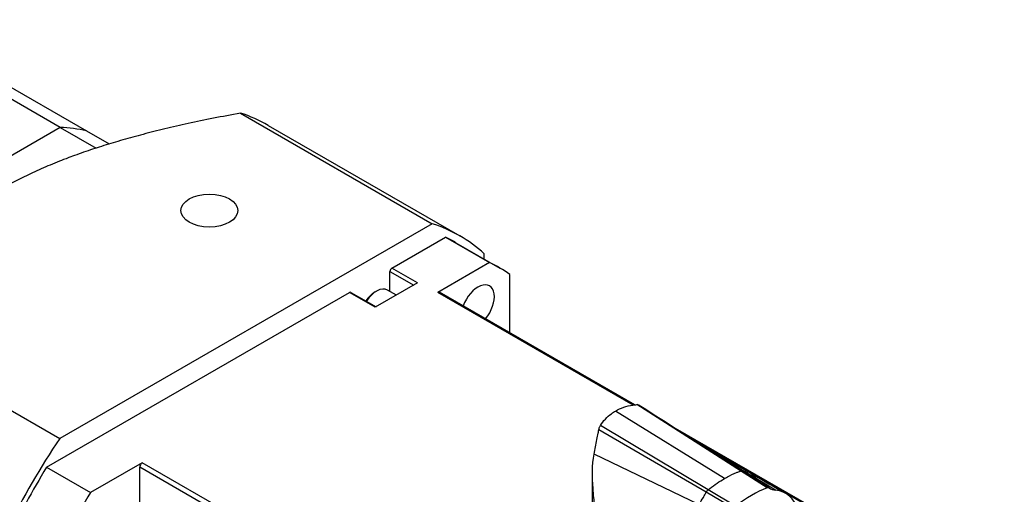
# Model space of a CAD drawing. Extents: x 0 to 2359, y -14 to 1663.
# Tile 25 of 39: x 1519 to 1614, y 1511 to 1557. Entities that reach past the tile are written whole.
import ezdxf

# ---------------------------------------------------------------- set-up
doc = ezdxf.new("R2010")
doc.units = 0
doc.header["$LTSCALE"] = 25.4
doc.layers.get('0').update_dxf_attribs({"linetype": 'CONTINUOUS'})

msp = doc.modelspace()

# ---------------------------------------------------------------- linework, layer by layer
for p, q in [((1522.4504575, 1546.1006278), (1504.4192346, 1556.5109592)), ((1506.946827, 1556.1821917), (1524.9780499, 1545.7718603)), ((1539.8379863, 1547.490891), (1558.3343994, 1536.811982)), ((1542.5003515, 1546.307568), (1560.9967646, 1535.6286589)), ((1522.4504575, 1546.1006278), (1501.0174223, 1533.7262592)), ((1522.4504575, 1546.1006278), (1501.0174223, 1533.7262592)), ((1522.4504575, 1546.1006278), (1525.9015205, 1544.1081557)), ((1524.9780499, 1545.7718603), (1527.1671432, 1544.5079867)), ((1558.3343994, 1536.811982), (1522.4091297, 1516.0705179)), ((1554.4255118, 1532.5139432), (1559.6103976, 1535.5074384)), ((1559.6103976, 1535.5074384), (1563.8530383, 1533.0579487)), ((1560.6217646, 1534.9791399), (1564.8644052, 1532.5296501)), ((1563.3527349, 1533.4024134), (1563.3527349, 1533.9146446)), ((1563.8530383, 1533.0579487), (1558.8626069, 1530.1767218)), ((1554.2487351, 1532.207757), (1556.5468322, 1530.8809501)), ((1554.2487351, 1530.2728265), (1554.2487351, 1532.207757)), ((1556.9003856, 1531.0850742), (1554.4255118, 1532.5139432)), ((1565.8276087, 1526.2738475), (1565.8276087, 1531.9179299)), ((1556.9003856, 1531.0850742), (1552.8345216, 1528.7376465)), ((1521.1331316, 1513.2925785), (1550.3596478, 1530.1665156)), ((1552.8345216, 1528.7376465), (1550.3596478, 1530.1665156)), ((1550.4846478, 1530.1788978), (1552.9077449, 1528.779922)), ((1552.8168439, 1530.2175466), (1552.9582653, 1530.2991963)), ((1554.8711332, 1529.9134848), (1554.0207653, 1530.404445)), ((1577.6971031, 1519.3026203), (1558.8626069, 1530.1767218)), ((1577.8625315, 1519.3254816), (1559.0376069, 1530.1940569)), ((1503.9127167, 1526.7494269), (1522.4091297, 1516.0705179)), ((1586.510482, 1512.1984057), (1576.0099463, 1518.7253572)), ((1588.0766082, 1512.9331806), (1578.053347, 1519.346168)), ((1584.7465359, 1510.8760983), (1574.3992319, 1516.9071138)), ((1584.9443558, 1511.1247738), (1574.5523526, 1517.324868)), ((1613.5114809, 1498.743551), (1581.8119172, 1517.0453027)), ((1613.5011503, 1498.631144), (1583.7048766, 1515.8340306)), ((1584.0435052, 1509.6979517), (1573.9393884, 1514.5712808)), ((1521.1331316, 1513.2925785), (1525.3757722, 1510.8430888)), ((1530.3662036, 1513.7243157), (1525.3757722, 1510.8430888)), ((1530.1187162, 1507.3211139), (1530.1187162, 1513.295655)), ((1585.6265986, 1481.2481642), (1530.1187162, 1513.295655)), ((1585.8740859, 1481.6768249), (1530.3662036, 1513.7243157)), ((1588.9774589, 1512.5465712), (1587.0549649, 1513.6926702)), ((1590.635059, 1511.296257), (1588.0766082, 1512.9331806)), ((1573.7837079, 1504.089656), (1573.7837079, 1512.6566004)), ((1591.4501483, 1511.0724719), (1588.9774589, 1512.5465712)), ((1587.5969285, 1509.5421915), (1584.9443558, 1511.1247738)), ((1590.8206286, 1511.291226), (1590.1207025, 1511.7370163)), ((1587.4113589, 1509.3228832), (1584.7465359, 1510.8760983))]:
    msp.add_line(p, q)
for centre, major_axis, start_param, end_param in [((1521.8753515, 1510.5840201), (20.625, 35.7235479), 0, 0.1219587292), ((1511.7339399, 1516.4391668), (16.25, 28.1458256), 0.1711947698, 0.3002704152), ((1511.7339399, 1516.4391668), (16.25, 28.1458256), 0.1711947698, 0.3002704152), ((1540.3717646, 1499.905111), (20.625, 35.7235479), 6.161226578, 6.4051440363), ((1540.3717646, 1499.905111), (20.25, 35.0740289), 0, 0.0487741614), ((1544.6144052, 1497.4556213), (20.25, 35.0740289), 6.2344111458, 6.3319594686), ((1554.4255118, 1532.3098191), (0.125, 0.2165064), 0.7853981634, 2.3561944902), ((1562.7394052, 1528.8490422), (1.125, 1.9485572), 4.4025288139, 8.1638418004), ((1550.3596478, 1529.9623914), (0.125, 0.2165064), 0, 0.7853981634), ((1552.8168439, 1528.6457907), (0.9625, 1.6670989), 0.7853981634, 1.4867432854), ((1552.9582653, 1528.564141), (1.0625, 1.840304), 0, 1.4946702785), ((1558.8626069, 1529.890948), (0.175, 0.3031089), 0, 0.7853981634), ((1540.3717646, 1499.905111), (-20.625, -35.7235479), 4.5904302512, 4.8343477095), ((1540.3717646, 1499.905111), (20.25, 35.0740289), 1.5220221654, 1.6195704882), ((1530.3662036, 1513.4385419), (0.175, 0.3031089), 0.7853981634, 2.3561944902), ((1589.1159937, 1500.8625553), (5.95, 10.3057023), 0.6038749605, 0.9669213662), ((1590.5712327, 1510.8578662), (0.25, 0.4330127), 0.0024137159, 0.6038749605), ((1593.467741, 1515.8909506), (-2.653525, -4.5960401), 0.0024137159, 0.2177570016), ((1589.1159937, 1505.0348529), (3.3125, 5.7374183), 5.7876019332, 6.5469891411), ((1544.6144052, 1497.4556213), (-20.25, -35.0740289), 4.663614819, 4.7611631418)]:
    msp.add_ellipse(centre, major_axis=major_axis, ratio=0.5773502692, start_param=start_param, end_param=end_param)
msp.add_ellipse((1536.8362307, 1538.0763262), major_axis=(2.75, 0), ratio=0.5773502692)
msp.add_rational_spline([(1539.8379863, 1547.490891), (1524.5994248, 1544.6877207), (1516.6836874, 1540.1175676)], [1.4307745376, 1.62337880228, 1.62337880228], degree=2)
for points, knots in [([(1574.5523526, 1517.324868), (1574.8305388, 1517.7627379), (1575.1907361, 1518.1542517), (1575.6113413, 1518.4647254), (1575.7384158, 1518.5585266), (1575.8712317, 1518.6454822), (1576.0099463, 1518.7253572)], [0, 0, 0, 0, 0.3891277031, 0.3891277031, 0.3891277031, 0.50669210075, 0.50669210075, 0.50669210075, 0.50669210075]), ([(1576.0099463, 1518.7253572), (1576.5046131, 1519.0111652), (1577.0665937, 1519.2028), (1577.6710012, 1519.2985942), (1577.7969765, 1519.3185604), (1577.9252011, 1519.3344497), (1578.053347, 1519.346168)], [0, 0, 0, 0, 0.41987464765, 0.41987464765, 0.41987464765, 0.50738821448, 0.50738821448, 0.50738821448, 0.50738821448]), ([(1578.053347, 1519.346168), (1578.1163282, 1519.3519274), (1578.1768244, 1519.3453009), (1578.2565427, 1519.3178387), (1578.2807203, 1519.3062491), (1578.3028055, 1519.2921055)], [0, 0, 0, 0, 0.042950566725, 0.042950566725, 0.063521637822, 0.063521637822, 0.063521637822, 0.063521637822]), ([(1573.9393884, 1514.5712808), (1574.0180021, 1515.0281862), (1574.1165423, 1515.4974227), (1574.2566718, 1516.1790519), (1574.2985379, 1516.384452), (1574.3520846, 1516.658288), (1574.3653536, 1516.7271262), (1574.3827429, 1516.8189621), (1574.3870454, 1516.8418219), (1574.3939955, 1516.8789747), (1574.3963386, 1516.891549), (1574.3992319, 1516.9071138)], [0, 0, 0, 0, 0.29150774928, 0.29150774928, 0.41740301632, 0.41740301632, 0.45987118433, 0.45987118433, 0.47403868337, 0.47403868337, 0.48276745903, 0.48276745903, 0.48276745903, 0.48276745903]), ([(1574.3992319, 1516.9071138), (1574.4109425, 1516.970114), (1574.427203, 1517.0337797), (1574.4615768, 1517.1380446), (1574.4777358, 1517.1797093), (1574.5131033, 1517.2574113), (1574.5322459, 1517.2932198), (1574.5523526, 1517.324868)], [0, 0, 0, 0, 0.039021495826, 0.039021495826, 0.066934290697, 0.066934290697, 0.095027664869, 0.095027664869, 0.095027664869, 0.095027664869]), ([(1574.0026426, 1509.4991475), (1573.9535505, 1510.0570473), (1573.887556, 1510.6533087), (1573.7586987, 1512.3457698), (1573.7472662, 1513.5019418), (1573.9393884, 1514.5712808)], [0, 0, 0, 0, 0.3477909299, 0.3477909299, 1.014757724, 1.014757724, 1.014757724, 1.014757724]), ([(1586.510482, 1512.1984057), (1586.6059744, 1512.2535383), (1586.7015028, 1512.3068189), (1587.0901817, 1512.5159663), (1587.3826328, 1512.6556539), (1587.7676338, 1512.8160497), (1587.8619246, 1512.8534429), (1587.9836883, 1512.899272), (1588.0115085, 1512.9095758), (1588.0540991, 1512.9250902), (1588.0677018, 1512.9299958), (1588.0766082, 1512.9331806)], [0.09987969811, 0.09987969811, 0.09987969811, 0.09987969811, 0.117125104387, 0.117125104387, 0.170051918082, 0.170051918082, 0.187270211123, 0.187270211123, 0.192368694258, 0.192368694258, 0.195113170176, 0.195113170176, 0.195113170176, 0.195113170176]), ([(1588.0766082, 1512.9331806), (1588.1151507, 1512.9469625), (1588.1521483, 1512.9522319), (1588.2131242, 1512.9459181), (1588.2379157, 1512.9374636), (1588.2595982, 1512.9236267)], [0, 0, 0, 0, 0.033291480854, 0.033291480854, 0.06006794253, 0.06006794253, 0.06006794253, 0.06006794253]), ([(1584.9443558, 1511.1247738), (1584.9608964, 1511.1379587), (1585.018641, 1511.1839374), (1585.5634696, 1511.6055255), (1586.0365331, 1511.9247712), (1586.510482, 1512.1984057)], [0, 0, 0, 0, 0.014287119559, 0.014287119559, 0.09987969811, 0.09987969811, 0.09987969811, 0.09987969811]), ([(1589.9518817, 1512.1874617), (1589.895203, 1512.2252087), (1589.8368625, 1512.2602622), (1589.5337921, 1512.4236291), (1589.265719, 1512.5088178), (1588.9774589, 1512.5465712)], [0.73026488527, 0.73026488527, 0.73026488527, 0.73026488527, 0.80101656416, 0.80101656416, 1.08797295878, 1.08797295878, 1.08797295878, 1.08797295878]), ([(1584.7465359, 1510.8760983), (1584.7714735, 1510.9251224), (1584.8014216, 1510.9718006), (1584.8688158, 1511.056599), (1584.9058133, 1511.0940507), (1584.9443558, 1511.1247738)], [0, 0, 0, 0, 0.033093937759, 0.033093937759, 0.066380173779, 0.066380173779, 0.066380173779, 0.066380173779]), ([(1584.0435052, 1509.6979517), (1584.2007305, 1509.9188654), (1584.3481697, 1510.1489929), (1584.5447707, 1510.4908389), (1584.601786, 1510.5949485), (1584.7000553, 1510.7832155), (1584.7331589, 1510.849801), (1584.7465359, 1510.8760983)], [0, 0, 0, 0, 0.16414588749, 0.16414588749, 0.23596338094, 0.23596338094, 0.29051396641, 0.29051396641, 0.29051396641, 0.29051396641])]:
    msp.add_open_spline(points, degree=3, knots=knots)
for points in [[(1578.3028053, 1519.2921055), (1581.6174491, 1517.1693878), (1584.9328109, 1515.0466488), (1588.2595981, 1512.9236266)], [(1584.3848634, 1515.3991174), (1586.2027634, 1514.3483288), (1588.0166758, 1513.3044156), (1589.8284552, 1512.2638921)], [(1588.2595981, 1512.9236266), (1588.8793905, 1512.5281), (1589.4996654, 1512.1325614), (1590.1207025, 1511.7370163)], [(1588.7043396, 1512.6398656), (1588.7848784, 1512.6044187), (1588.8757567, 1512.5720351), (1588.9774589, 1512.5465712)], [(1588.9774589, 1512.5465712), (1589.2818748, 1512.5047546), (1589.5629098, 1512.4102431), (1589.8154134, 1512.2656156)], [(1589.8154145, 1512.2656176), (1590.6828987, 1511.7687416), (1591.5505028, 1511.2729537), (1592.4182155, 1510.7781686)]]:
    msp.add_open_spline(points, degree=3)

doc.saveas('drawing.dxf')
